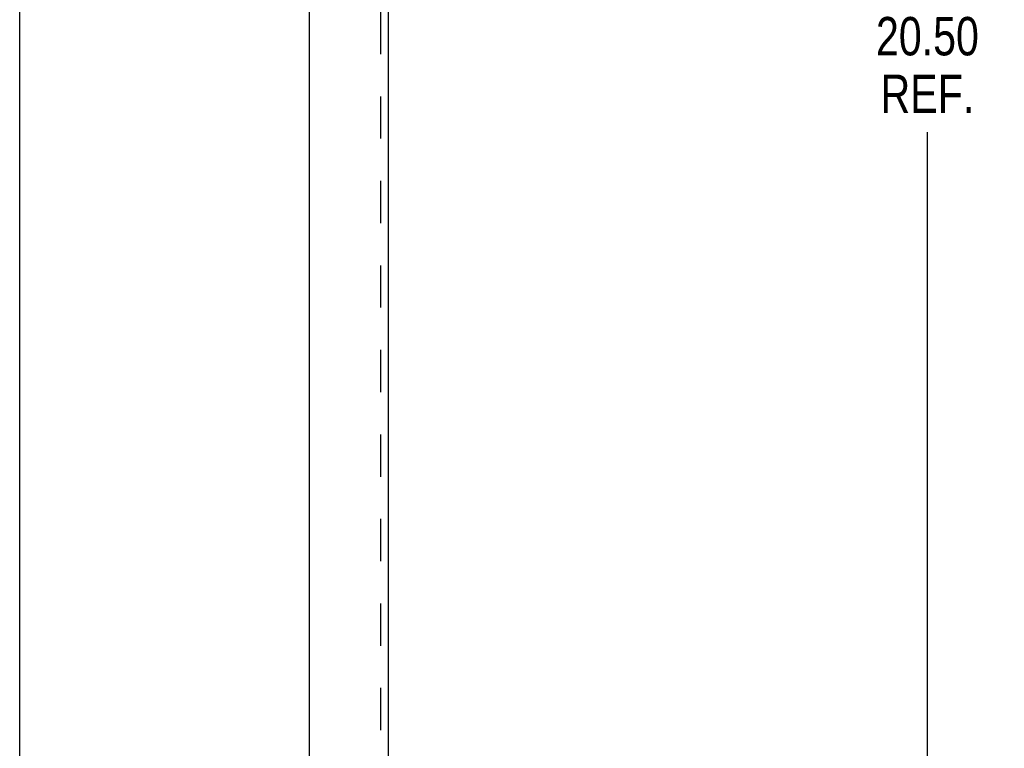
# Model space of a CAD drawing. Header units: inches. Extents: x 0 to 81, y 0 to 52.4.
# Tile 8 of 46: x 0 to 10.4, y 18.5 to 26.2. Entities that reach past the tile are written whole.
import ezdxf

# ---------------------------------------------------------------- set-up
doc = ezdxf.new("R2010")
doc.units = ezdxf.units.IN
doc.header["$LTSCALE"] = 4.452381
doc.header["$MEASUREMENT"] = 0
doc.linetypes.add('HIDDEN', pattern=[0.2, 0.1, -0.1])
doc.layers.get('0').update_dxf_attribs({"linetype": 'CONTINUOUS'})
doc.layers.add('DEFAULT_2', color=8, linetype='HIDDEN')
doc.layers.add('DIMENSIONS', color=7, linetype='CONTINUOUS')
doc.styles.get("Standard").update_dxf_attribs({"font": 'txt', "width": 0.8})
doc.dimstyles.new('DIMSTYLE_2', dxfattribs={"dimtxt": 0.404762, "dimasz": 0.47619, "dimexe": 0.09, "dimexo": 0.07, "dimgap": 0.0425, "dimtad": 0, "dimtih": 1, "dimtoh": 1, "dimzin": 4, "dimdsep": 46, "dimtxsty": 'Standard', "dimblk": '_FILLED', "dimblk1": '_FILLED', "dimblk2": '_FILLED', "dimcen": 0.09, "dimadec": 0, "dimazin": 0, "dimtfac": 1, "dimtofl": 0, "dimtmove": 0, "dimatfit": 3, "dimldrblk": '_FILLED', "dimfxl": 0, "dimtolj": 1, "dimtzin": 4, "dimarcsym": 0})

# ---------------------------------------------------------------- blocks, each defined once
blk = doc.blocks.new('_FILLED')
at = {"color": 0, "linetype": 'ByBlock'}
blk.add_solid([(0, 0), (-1, 0.2), (-1, -0.2)], dxfattribs=at)
blk = doc.blocks.new('*D4')
at = {"layer": 'DIMENSIONS', "color": 2, "linetype": 'Continuous'}
for p, q in [((10.188, 36.267), (9.131, 36.267)), ((9.559, 36.267), (9.559, 26.421)), ((9.559, 15.767), (9.559, 25.005)), ((10.188, 15.767), (9.131, 15.767))]:
    blk.add_line(p, q, dxfattribs=at)
at = {"layer": 'DIMENSIONS', "color": 2, "linetype": 'Continuous', "xscale": 0.4761904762, "yscale": 0.4761904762, "zscale": 0.4761904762}
for p, rotation in [((9.559, 36.267), 90), ((9.559, 15.767), 270)]:
    blk.add_blockref('_FILLED', p, dxfattribs=dict(at, rotation=rotation))
at = {"layer": 'DIMENSIONS', "color": 2, "linetype": 'Continuous', "insert": (9.559, 26.219), "char_height": 0.4048, "width": 1.61905, "attachment_point": 2, "line_spacing_factor": 0.9}
blk.add_mtext('20.50\\PREF.', dxfattribs=at)

msp = doc.modelspace()

# ---------------------------------------------------------------- linework, layer by layer
at = {"color": 7, "linetype": 'Continuous'}
msp.add_line((0, 0), (0, 52.381), dxfattribs=at)
at = {"color": 3, "linetype": 'Continuous'}
for p, q in [((3.0517, 13.1096), (3.0517, 38.9236)), ((3.8797, 35.1416), (3.8797, 16.8916))]:
    msp.add_line(p, q, dxfattribs=at)
at = {"layer": 'DEFAULT_2', "color": 8, "linetype": 'HIDDEN'}
msp.add_line((3.8017, 16.9228), (3.8017, 35.1103), dxfattribs=at)

# ---------------------------------------------------------------- dimensions: what is measured, and where the dimension line sits
at = {"layer": 'DIMENSIONS', "color": 2, "linetype": 'Continuous'}
dim = msp.add_linear_dim(base=(9.5591, 15.7666), p1=(10.2576, 36.2666), p2=(10.2576, 15.7666), angle=270, text='<>\\PREF.', dimstyle='DIMSTYLE_2', dxfattribs=at)
dim.commit()
dim.dimension.update_dxf_attribs({"geometry": '*D4', "text_midpoint": (9.5591, 25.713), "dimtype": 160})

doc.saveas('drawing.dxf')
